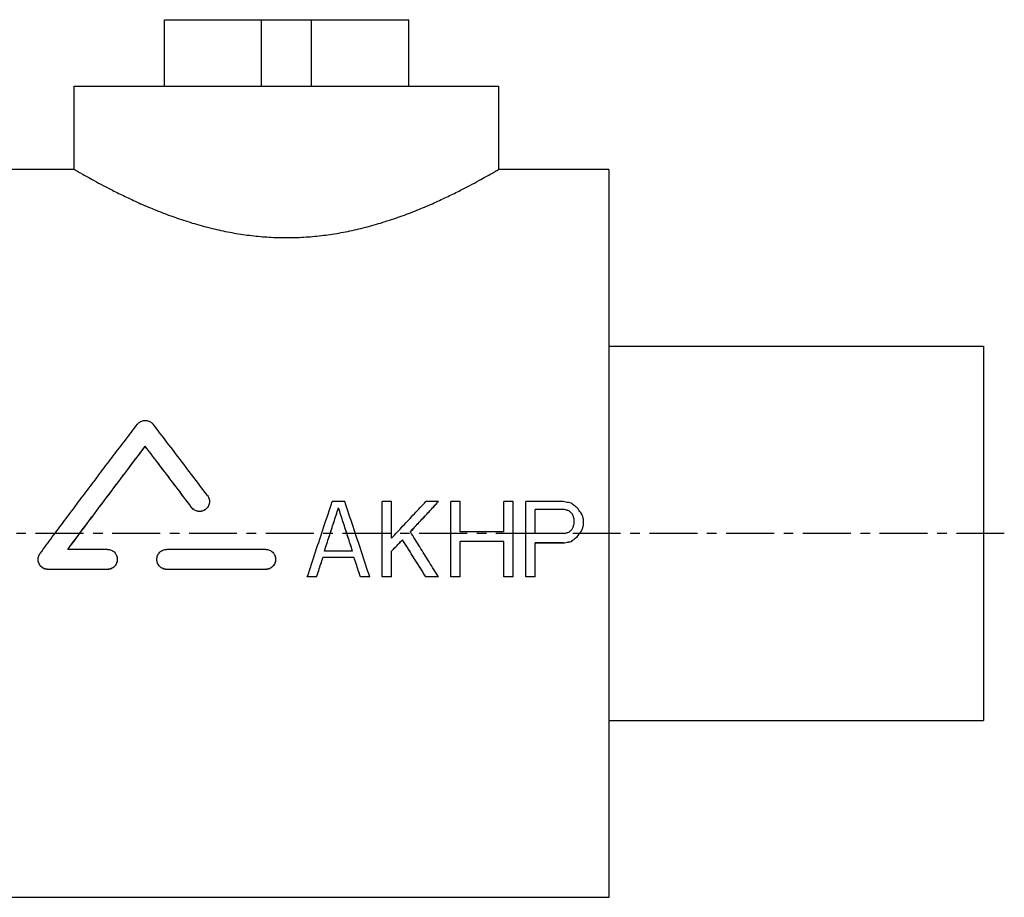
# Model space of a CAD drawing. Header units: millimetres. Extents: x 46 to 490, y 120 to 351.
# Tile 39 of 39: x 253 to 490, y 140 to 351. Entities that reach past the tile are written whole.
import ezdxf

# ---------------------------------------------------------------- set-up
doc = ezdxf.new("R2010")
doc.units = ezdxf.units.MM
doc.header["$LTSCALE"] = 30.734
doc.linetypes.add('CENTER', pattern=[0.6, 0.375, -0.075, 0.075, -0.075])
doc.layers.get('0').update_dxf_attribs({"linetype": 'CONTINUOUS'})
doc.layers.add('DEFAULT_1', color=7, linetype='CENTER')

msp = doc.modelspace()

# ---------------------------------------------------------------- linework, layer by layer
at = {"color": 7, "linetype": 'CONTINUOUS'}
for p, q in [((288.17, 335.02), (288.17, 351.02)), ((288.17, 351.02), (346.88, 351.02)), ((311.52, 335.02), (311.52, 351.02)), ((323.52, 335.02), (323.52, 351.02)), ((346.88, 335.02), (346.88, 351.02)), ((266.52, 315.02), (266.52, 335.02)), ((266.52, 335.02), (368.52, 335.02)), ((368.52, 315.02), (368.52, 335.02)), ((266.52, 315.02), (240.02, 315.02)), ((395.02, 315.02), (368.52, 315.02)), ((395.02, 315.02), (395.02, 140.02)), ((395.02, 272.52), (485.02, 272.52)), ((485.02, 272.52), (485.02, 182.52)), ((283.59, 248.43), (283.59, 248.46)), ((331.52, 235.18), (328.52, 235.18)), ((342.77, 235.18), (340.52, 235.18)), ((340.52, 217.08), (340.52, 235.18)), ((342.77, 226.36), (342.77, 235.18)), ((354.02, 235.18), (351.02, 235.18)), ((354.02, 235.15), (354.02, 235.18)), ((359.27, 235.18), (357.02, 235.18)), ((357.02, 217.08), (357.02, 235.18)), ((359.27, 227.9), (359.27, 235.18)), ((372.02, 235.18), (369.77, 235.18)), ((369.77, 227.9), (369.77, 235.18)), ((372.02, 217.08), (372.02, 235.18)), ((384.02, 235.18), (375.02, 235.18)), ((375.02, 217.08), (375.02, 235.18)), ((294.73, 233.73), (294.73, 233.75)), ((330.02, 233.62), (330.02, 233.65)), ((384.4, 233.27), (377.27, 233.27)), ((377.27, 227.52), (377.27, 233.27)), ((384.4, 233.24), (377.27, 233.24)), ((386.65, 229.82), (386.65, 230.97)), ((388.9, 229.44), (388.9, 230.97)), ((369.77, 227.9), (359.27, 227.9)), ((384.4, 227.52), (377.27, 227.52)), ((388.52, 228.26), (388.52, 228.29)), ((345.4, 225.95), (345.4, 225.98)), ((369.77, 225.59), (359.27, 225.59)), ((359.27, 217.08), (359.27, 225.59)), ((369.77, 225.57), (359.27, 225.57)), ((369.77, 217.08), (369.77, 225.59)), ((384.02, 225.21), (377.27, 225.21)), ((377.27, 217.08), (377.27, 225.21)), ((384.02, 225.18), (377.27, 225.18)), ((384.02, 225.18), (384.02, 225.21)), ((385.9, 225.57), (385.9, 225.59)), ((387.4, 226.72), (387.4, 226.75)), ((274.48, 223.68), (264.97, 223.68)), ((312.52, 223.68), (288.75, 223.68)), ((333.4, 223.28), (326.65, 223.28)), ((342.77, 217.08), (342.77, 223.28)), ((333.77, 221.73), (326.27, 221.73)), ((326.27, 221.71), (326.27, 221.73)), ((333.77, 221.71), (326.27, 221.71)), ((333.77, 221.71), (333.77, 221.73)), ((274.48, 218.87), (260.22, 218.87)), ((260.22, 218.85), (260.22, 218.87)), ((274.48, 218.85), (260.22, 218.85)), ((274.48, 218.85), (274.48, 218.87)), ((312.52, 218.87), (288.75, 218.87)), ((288.75, 218.85), (288.75, 218.87)), ((312.52, 218.85), (288.75, 218.85)), ((312.52, 218.85), (312.52, 218.87)), ((324.77, 217.08), (322.52, 217.08)), ((322.52, 217.06), (322.52, 217.08)), ((324.77, 217.06), (322.52, 217.06)), ((324.77, 217.06), (324.77, 217.08)), ((337.52, 217.08), (335.27, 217.08)), ((335.27, 217.06), (335.27, 217.08)), ((337.52, 217.06), (335.27, 217.06)), ((337.52, 217.06), (337.52, 217.08)), ((342.77, 217.08), (340.52, 217.08)), ((342.77, 217.06), (340.52, 217.06)), ((354.02, 217.08), (351.02, 217.08)), ((351.02, 217.06), (351.02, 217.08)), ((354.02, 217.06), (351.02, 217.06)), ((354.02, 217.06), (354.02, 217.08)), ((359.27, 217.08), (357.02, 217.08)), ((359.27, 217.06), (357.02, 217.06)), ((372.02, 217.08), (369.77, 217.08)), ((372.02, 217.06), (369.77, 217.06)), ((377.27, 217.08), (375.02, 217.08)), ((377.27, 217.06), (375.02, 217.06)), ((395.02, 182.52), (485.02, 182.52)), ((395.02, 140.02), (240.02, 140.02))]:
    msp.add_line(p, q, dxfattribs=at)
for points, knots in [([(266.52, 315.02), (266.58, 314.99), (266.83, 314.84), (267.4, 314.52), (268.34, 313.97), (269.68, 313.22), (271.43, 312.25), (273.59, 311.09), (276.18, 309.76), (279.18, 308.29), (282.56, 306.73), (286.27, 305.16), (290.22, 303.65), (294.34, 302.27), (298.55, 301.07), (302.79, 300.1), (307.02, 299.36), (311.23, 298.86), (315.43, 298.61), (319.62, 298.61), (323.81, 298.86), (328.03, 299.36), (332.26, 300.1), (336.5, 301.07), (340.7, 302.27), (344.82, 303.65), (348.78, 305.16), (352.48, 306.73), (355.86, 308.29), (358.86, 309.76), (361.45, 311.09), (363.62, 312.25), (365.36, 313.22), (366.7, 313.97), (367.65, 314.52), (368.21, 314.84), (368.46, 314.99), (368.52, 315.02)], [0, 0, 0, 0, 0.001983, 0.007967, 0.017993, 0.032166, 0.050537, 0.073224, 0.100133, 0.131102, 0.165656, 0.20309, 0.242403, 0.282744, 0.323262, 0.363432, 0.403038, 0.442068, 0.480762, 0.519242, 0.557935, 0.596967, 0.636572, 0.676742, 0.717259, 0.757602, 0.796913, 0.834347, 0.868902, 0.89987, 0.92678, 0.949467, 0.967837, 0.982009, 0.992034, 0.998017, 1, 1, 1, 1]), ([(258.32, 222.71), (259.29, 224.03), (261.24, 226.66), (264.18, 230.59), (267.11, 234.51), (270.04, 238.41), (272.96, 242.28), (275.88, 246.13), (278.78, 249.95), (280.72, 252.48), (281.68, 253.74)], [0, 0, 0, 0, 0.126529, 0.252905, 0.378967, 0.504559, 0.629539, 0.753821, 0.877335, 1, 1, 1, 1]), ([(281.68, 253.74), (281.77, 253.86), (281.97, 254.07), (282.33, 254.33), (282.72, 254.53), (283.15, 254.64), (283.58, 254.68), (284.02, 254.65), (284.45, 254.53), (284.84, 254.34), (285.2, 254.07), (285.4, 253.86), (285.49, 253.74)], [0, 0, 0, 0, 0.100309, 0.200348, 0.300325, 0.400207, 0.500002, 0.599798, 0.699679, 0.799658, 0.899694, 1, 1, 1, 1]), ([(298.53, 236.6), (297.07, 238.53), (294.16, 242.38), (289.81, 248.1), (286.92, 251.87), (285.49, 253.74)], [0, 0, 0, 0, 0.33799, 0.672018, 1, 1, 1, 1]), ([(264.97, 223.68), (266.51, 225.76), (269.61, 229.92), (274.28, 236.15), (278.94, 242.33), (282.04, 246.43), (283.59, 248.46)], [0, 0, 0, 0, 0.251018, 0.502571, 0.752835, 1, 1, 1, 1]), ([(294.73, 233.75), (293.48, 235.41), (291.01, 238.7), (287.29, 243.6), (284.82, 246.84), (283.59, 248.46)], [0, 0, 0, 0, 0.336017, 0.66986, 1, 1, 1, 1]), ([(264.98, 223.67), (266.52, 225.74), (269.62, 229.9), (274.28, 236.12), (278.94, 242.3), (282.04, 246.4), (283.59, 248.43)], [0, 0, 0, 0, 0.250508, 0.502242, 0.75268, 1, 1, 1, 1]), ([(294.73, 233.73), (293.48, 235.38), (291.01, 238.67), (287.29, 243.57), (284.82, 246.82), (283.59, 248.43)], [0, 0, 0, 0, 0.336032, 0.669878, 1, 1, 1, 1]), ([(299, 235.18), (299, 235.06), (298.99, 234.8), (298.88, 234.39), (298.69, 233.96), (298.41, 233.58), (298.06, 233.27), (297.66, 233.03), (297.22, 232.87), (296.76, 232.79), (296.29, 232.81), (295.83, 232.93), (295.41, 233.12), (295.03, 233.4), (294.82, 233.63), (294.73, 233.75)], [0, 0, 0, 0, 0.056692, 0.135124, 0.213626, 0.292185, 0.370801, 0.449445, 0.528109, 0.606777, 0.685449, 0.764117, 0.842776, 0.921405, 1, 1, 1, 1]), ([(299, 235.12), (299, 235.02), (298.98, 234.76), (298.88, 234.36), (298.69, 233.94), (298.41, 233.56), (298.06, 233.24), (297.66, 233), (297.22, 232.84), (296.76, 232.77), (296.29, 232.79), (295.83, 232.9), (295.41, 233.1), (295.03, 233.37), (294.82, 233.6), (294.73, 233.73)], [0, 0, 0, 0, 0.052526, 0.131307, 0.210152, 0.289062, 0.368022, 0.447016, 0.526027, 0.605043, 0.684062, 0.763077, 0.842082, 0.921059, 1, 1, 1, 1]), ([(298.53, 236.6), (298.62, 236.47), (298.78, 236.21), (298.95, 235.77), (299, 235.42), (299, 235.22), (299, 235.18)], [0, 0, 0, 0, 0.30529, 0.61042, 0.915528, 1, 1, 1, 1]), ([(322.52, 217.08), (323.18, 219.09), (324.51, 223.11), (326.51, 229.14), (327.85, 233.16), (328.52, 235.18)], [0, 0, 0, 0, 0.332179, 0.666103, 1, 1, 1, 1]), ([(337.52, 217.08), (336.86, 219.09), (335.54, 223.11), (333.54, 229.14), (332.19, 233.16), (331.52, 235.18)], [0, 0, 0, 0, 0.332179, 0.666103, 1, 1, 1, 1]), ([(342.77, 226.36), (343.68, 227.34), (345.51, 229.3), (348.26, 232.24), (350.1, 234.2), (351.02, 235.18)], [0, 0, 0, 0, 0.332865, 0.666396, 1, 1, 1, 1]), ([(347.27, 227.9), (348.02, 228.71), (349.52, 230.33), (351.77, 232.75), (353.27, 234.37), (354.02, 235.18)], [0, 0, 0, 0, 0.333095, 0.666562, 1, 1, 1, 1]), ([(347.28, 227.89), (348.03, 228.69), (349.52, 230.31), (351.77, 232.73), (353.27, 234.34), (354.02, 235.15)], [0, 0, 0, 0, 0.331795, 0.665912, 1, 1, 1, 1]), ([(385.9, 234.8), (385.69, 234.84), (385.27, 234.92), (384.65, 235.05), (384.23, 235.13), (384.02, 235.18)], [0, 0, 0, 0, 0.333333, 0.666667, 1, 1, 1, 1]), ([(387.4, 233.65), (387.23, 233.78), (386.9, 234.03), (386.4, 234.41), (386.06, 234.67), (385.9, 234.8)], [0, 0, 0, 0, 0.333358, 0.666694, 1, 1, 1, 1]), ([(326.65, 223.28), (327.02, 224.43), (327.77, 226.74), (328.89, 230.19), (329.64, 232.5), (330.02, 233.65)], [0, 0, 0, 0, 0.333147, 0.666674, 1, 1, 1, 1]), ([(326.65, 223.28), (327.02, 224.42), (327.77, 226.72), (328.89, 230.17), (329.64, 232.47), (330.02, 233.62)], [0, 0, 0, 0, 0.331604, 0.665901, 1, 1, 1, 1]), ([(333.4, 223.28), (333.02, 224.43), (332.28, 226.74), (331.15, 230.19), (330.4, 232.5), (330.02, 233.65)], [0, 0, 0, 0, 0.333147, 0.666674, 1, 1, 1, 1]), ([(333.39, 223.28), (333.02, 224.42), (332.27, 226.72), (331.15, 230.17), (330.4, 232.47), (330.02, 233.62)], [0, 0, 0, 0, 0.331604, 0.665901, 1, 1, 1, 1]), ([(385.52, 232.88), (385.4, 232.93), (385.15, 233.01), (384.77, 233.14), (384.52, 233.22), (384.4, 233.27)], [0, 0, 0, 0, 0.333321, 0.666654, 1, 1, 1, 1]), ([(385.52, 232.86), (385.4, 232.9), (385.15, 232.99), (384.77, 233.11), (384.52, 233.2), (384.4, 233.24)], [0, 0, 0, 0, 0.333321, 0.666654, 1, 1, 1, 1]), ([(386.27, 232.12), (386.19, 232.2), (386.02, 232.37), (385.77, 232.63), (385.61, 232.8), (385.52, 232.88)], [0, 0, 0, 0, 0.333328, 0.666663, 1, 1, 1, 1]), ([(386.27, 232.09), (386.19, 232.18), (386.02, 232.35), (385.77, 232.6), (385.61, 232.77), (385.52, 232.86)], [0, 0, 0, 0, 0.333328, 0.666663, 1, 1, 1, 1]), ([(386.65, 230.97), (386.61, 231.1), (386.52, 231.35), (386.4, 231.74), (386.31, 231.99), (386.27, 232.12)], [0, 0, 0, 0, 0.333379, 0.666715, 1, 1, 1, 1]), ([(388.52, 232.12), (388.4, 232.29), (388.15, 232.63), (387.77, 233.14), (387.52, 233.48), (387.4, 233.65)], [0, 0, 0, 0, 0.333368, 0.666706, 1, 1, 1, 1]), ([(388.9, 230.97), (388.86, 231.1), (388.77, 231.35), (388.65, 231.74), (388.56, 231.99), (388.52, 232.12)], [0, 0, 0, 0, 0.333379, 0.666715, 1, 1, 1, 1]), ([(386.27, 228.67), (386.31, 228.8), (386.4, 229.05), (386.52, 229.44), (386.61, 229.69), (386.65, 229.82)], [0, 0, 0, 0, 0.333337, 0.666672, 1, 1, 1, 1]), ([(354.02, 217.08), (353.28, 218.28), (351.79, 220.68), (349.54, 224.28), (348.04, 226.68), (347.28, 227.88)], [0, 0, 0, 0, 0.33196, 0.666126, 1, 1, 1, 1]), ([(384.4, 227.52), (384.52, 227.56), (384.77, 227.65), (385.15, 227.77), (385.4, 227.86), (385.52, 227.9)], [0, 0, 0, 0, 0.333277, 0.666611, 1, 1, 1, 1]), ([(385.52, 227.9), (385.61, 227.99), (385.77, 228.16), (386.02, 228.41), (386.19, 228.58), (386.27, 228.67)], [0, 0, 0, 0, 0.333253, 0.666588, 1, 1, 1, 1]), ([(387.4, 226.75), (387.52, 226.92), (387.77, 227.26), (388.15, 227.77), (388.4, 228.11), (388.52, 228.29)], [0, 0, 0, 0, 0.333197, 0.666536, 1, 1, 1, 1]), ([(387.4, 226.72), (387.52, 226.89), (387.77, 227.23), (388.15, 227.75), (388.4, 228.09), (388.52, 228.26)], [0, 0, 0, 0, 0.333196, 0.666534, 1, 1, 1, 1]), ([(388.52, 228.29), (388.56, 228.41), (388.65, 228.67), (388.77, 229.05), (388.86, 229.31), (388.9, 229.44)], [0, 0, 0, 0, 0.33333, 0.666665, 1, 1, 1, 1]), ([(342.77, 223.28), (343.06, 223.58), (343.65, 224.18), (344.52, 225.08), (345.1, 225.68), (345.4, 225.98)], [0, 0, 0, 0, 0.332815, 0.666166, 1, 1, 1, 1]), ([(342.78, 223.27), (343.07, 223.56), (343.65, 224.16), (344.52, 225.05), (345.1, 225.65), (345.4, 225.95)], [0, 0, 0, 0, 0.329439, 0.664475, 1, 1, 1, 1]), ([(351.02, 217.08), (350.4, 218.07), (349.16, 220.04), (347.28, 223.01), (346.03, 224.99), (345.4, 225.98)], [0, 0, 0, 0, 0.33156, 0.665062, 1, 1, 1, 1]), ([(351.02, 217.06), (350.4, 218.04), (349.16, 220.01), (347.28, 222.98), (346.03, 224.96), (345.4, 225.95)], [0, 0, 0, 0, 0.331545, 0.665049, 1, 1, 1, 1]), ([(384.02, 225.21), (384.23, 225.25), (384.65, 225.34), (385.27, 225.46), (385.69, 225.55), (385.9, 225.59)], [0, 0, 0, 0, 0.333254, 0.666588, 1, 1, 1, 1]), ([(384.02, 225.18), (384.23, 225.22), (384.65, 225.31), (385.27, 225.44), (385.69, 225.52), (385.9, 225.57)], [0, 0, 0, 0, 0.333254, 0.666587, 1, 1, 1, 1]), ([(385.9, 225.59), (386.06, 225.72), (386.4, 225.98), (386.9, 226.36), (387.23, 226.62), (387.4, 226.75)], [0, 0, 0, 0, 0.333182, 0.666518, 1, 1, 1, 1]), ([(385.9, 225.57), (386.06, 225.7), (386.4, 225.95), (386.9, 226.34), (387.23, 226.59), (387.4, 226.72)], [0, 0, 0, 0, 0.33318, 0.666517, 1, 1, 1, 1]), ([(257.84, 221.28), (257.84, 221.31), (257.85, 221.5), (257.89, 221.85), (258.05, 222.31), (258.22, 222.59), (258.32, 222.71)], [0, 0, 0, 0, 0.05728, 0.371979, 0.687065, 1, 1, 1, 1]), ([(274.48, 223.68), (274.64, 223.68), (274.95, 223.64), (275.4, 223.51), (275.81, 223.29), (276.17, 222.99), (276.47, 222.62), (276.69, 222.2), (276.83, 221.75), (276.86, 221.43), (276.86, 221.28)], [0, 0, 0, 0, 0.123898, 0.247918, 0.372248, 0.496882, 0.622095, 0.747743, 0.873871, 1, 1, 1, 1]), ([(286.37, 221.28), (286.37, 221.43), (286.4, 221.75), (286.54, 222.2), (286.76, 222.62), (287.06, 222.99), (287.42, 223.29), (287.84, 223.51), (288.28, 223.64), (288.59, 223.68), (288.75, 223.68)], [0, 0, 0, 0, 0.126128, 0.252261, 0.377903, 0.503108, 0.627746, 0.752068, 0.876098, 1, 1, 1, 1]), ([(312.52, 223.68), (312.68, 223.68), (312.99, 223.64), (313.43, 223.51), (313.85, 223.29), (314.21, 222.99), (314.51, 222.62), (314.73, 222.2), (314.87, 221.75), (314.9, 221.43), (314.9, 221.28)], [0, 0, 0, 0, 0.123898, 0.247918, 0.372248, 0.496882, 0.622095, 0.747743, 0.873871, 1, 1, 1, 1]), ([(260.22, 218.87), (260.06, 218.87), (259.75, 218.9), (259.29, 219.05), (258.87, 219.28), (258.5, 219.59), (258.2, 219.97), (257.99, 220.41), (257.87, 220.85), (257.84, 221.14), (257.84, 221.28)], [0, 0, 0, 0, 0.125882, 0.252567, 0.379292, 0.507356, 0.635352, 0.764798, 0.893716, 1, 1, 1, 1]), ([(260.22, 218.85), (260.06, 218.85), (259.75, 218.88), (259.29, 219.02), (258.87, 219.25), (258.5, 219.56), (258.2, 219.95), (257.99, 220.38), (257.87, 220.8), (257.85, 221.07), (257.84, 221.18)], [0, 0, 0, 0, 0.128399, 0.257622, 0.386886, 0.517522, 0.648091, 0.780144, 0.91166, 1, 1, 1, 1]), ([(276.86, 221.28), (276.86, 221.12), (276.83, 220.8), (276.69, 220.34), (276.47, 219.93), (276.17, 219.56), (275.81, 219.26), (275.39, 219.04), (274.95, 218.9), (274.64, 218.87), (274.48, 218.87)], [0, 0, 0, 0, 0.126827, 0.253256, 0.379282, 0.504782, 0.629446, 0.753477, 0.876956, 1, 1, 1, 1]), ([(276.86, 221.25), (276.86, 221.09), (276.83, 220.77), (276.69, 220.32), (276.47, 219.9), (276.17, 219.53), (275.81, 219.23), (275.39, 219.01), (274.95, 218.88), (274.64, 218.85), (274.48, 218.85)], [0, 0, 0, 0, 0.126837, 0.253273, 0.379306, 0.504806, 0.629471, 0.753495, 0.876967, 1, 1, 1, 1]), ([(288.75, 218.87), (288.59, 218.87), (288.29, 218.9), (287.84, 219.04), (287.43, 219.26), (287.06, 219.56), (286.76, 219.93), (286.54, 220.34), (286.4, 220.8), (286.37, 221.12), (286.37, 221.28)], [0, 0, 0, 0, 0.123039, 0.246507, 0.370546, 0.495205, 0.620715, 0.746745, 0.873171, 1, 1, 1, 1]), ([(288.75, 218.85), (288.59, 218.85), (288.29, 218.88), (287.84, 219.01), (287.43, 219.23), (287.06, 219.53), (286.76, 219.9), (286.54, 220.32), (286.4, 220.77), (286.37, 221.09), (286.37, 221.25)], [0, 0, 0, 0, 0.123028, 0.246488, 0.37052, 0.49518, 0.62069, 0.746728, 0.873161, 1, 1, 1, 1]), ([(314.9, 221.28), (314.9, 221.12), (314.87, 220.8), (314.73, 220.34), (314.51, 219.93), (314.21, 219.56), (313.84, 219.26), (313.43, 219.04), (312.98, 218.9), (312.68, 218.87), (312.52, 218.87)], [0, 0, 0, 0, 0.126827, 0.253256, 0.379282, 0.504782, 0.629446, 0.753477, 0.876956, 1, 1, 1, 1]), ([(314.9, 221.25), (314.9, 221.09), (314.87, 220.77), (314.73, 220.32), (314.51, 219.9), (314.21, 219.53), (313.84, 219.23), (313.43, 219.01), (312.98, 218.88), (312.68, 218.85), (312.52, 218.85)], [0, 0, 0, 0, 0.126837, 0.253273, 0.379306, 0.504806, 0.629471, 0.753495, 0.876967, 1, 1, 1, 1]), ([(324.77, 217.08), (324.94, 217.6), (325.27, 218.63), (325.77, 220.18), (326.1, 221.22), (326.27, 221.73)], [0, 0, 0, 0, 0.33259, 0.665962, 1, 1, 1, 1]), ([(324.77, 217.06), (324.94, 217.57), (325.27, 218.6), (325.77, 220.15), (326.1, 221.19), (326.27, 221.71)], [0, 0, 0, 0, 0.332583, 0.665955, 1, 1, 1, 1]), ([(335.27, 217.08), (335.11, 217.6), (334.77, 218.63), (334.27, 220.18), (333.94, 221.22), (333.77, 221.73)], [0, 0, 0, 0, 0.33259, 0.665962, 1, 1, 1, 1]), ([(335.27, 217.06), (335.11, 217.57), (334.77, 218.6), (334.27, 220.15), (333.94, 221.19), (333.77, 221.71)], [0, 0, 0, 0, 0.332583, 0.665955, 1, 1, 1, 1])]:
    msp.add_open_spline(points, degree=3, knots=knots, dxfattribs=at)
msp.add_open_spline([(347.28, 227.88), (347.28, 227.89), (347.28, 227.9), (347.27, 227.9)], degree=3, dxfattribs=at)
at = {"layer": 'DEFAULT_1', "color": 2, "linetype": 'CENTER'}
msp.add_line((490.02, 227.52), (46.02, 227.52), dxfattribs=at)

doc.saveas('drawing.dxf')
